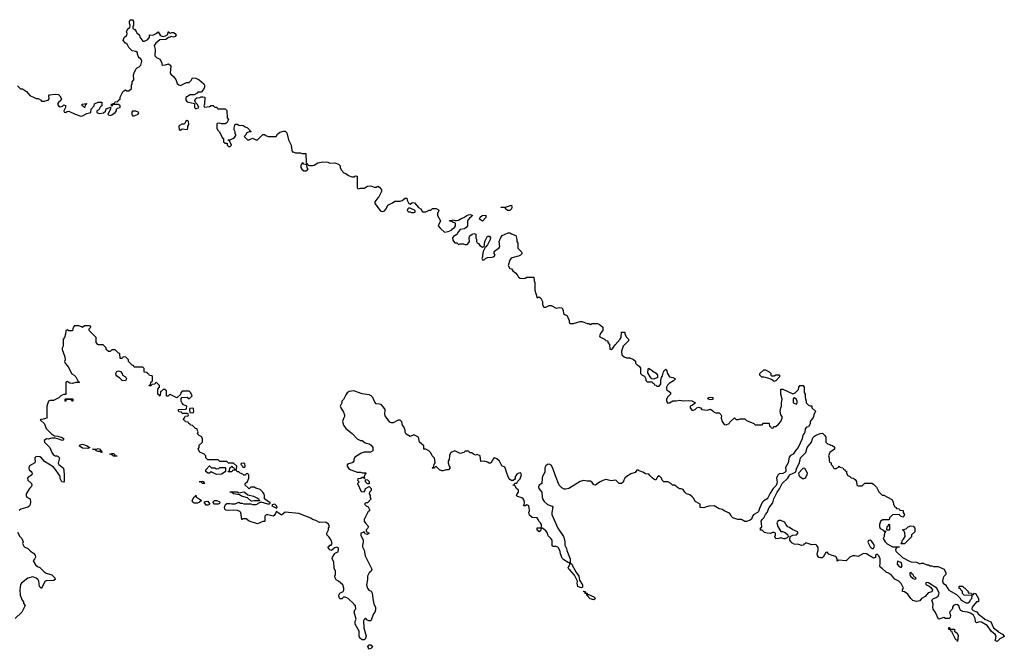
# Model space of a CAD drawing. Header units: inches. Extents: x 2473073 to 2657680, y 705365 to 849016.
# Tile 114 of 151: x 2610716 to 2622194, y 717978 to 725312. Entities that reach past the tile are written whole.
import ezdxf

# ---------------------------------------------------------------- set-up
doc = ezdxf.new("R2010")
doc.units = ezdxf.units.IN
doc.header["$MEASUREMENT"] = 0
for name, color, linetype in [('C6711', 7, 'Continuous'), ('C6712', 7, 'Continuous'), ('C6721', 7, 'Continuous'), ('C6722', 7, 'Continuous')]:
    doc.layers.add(name, color=color, linetype=linetype)

msp = doc.modelspace()

# ---------------------------------------------------------------- linework, layer by layer
at = {"layer": 'C6711', "color": 5, "elevation": 40}
for points in [[(2610844, 720000), (2610830, 719989), (2610816, 719984), (2610806, 719970), (2610811, 719950), (2610855, 719910), (2610859, 719890), (2610851, 719869), (2610831, 719850), (2610791, 719790), (2610791, 719770), (2610798, 719750), (2610838, 719730), (2610843, 719690), (2610837, 719663), (2610831, 719649), (2610810, 719635), (2610731, 719609), (2610710, 719595)], [(2611233, 720000), (2611234, 719930), (2611230, 719926), (2611206, 719930), (2611189, 719969), (2611188, 719990), (2611183, 720000)], [(2614736, 720000), (2614732, 719990), (2614734, 719966), (2614718, 719978), (2614710, 719978), (2614692, 719968), (2614658, 719962), (2614654, 719950), (2614672, 719930), (2614654, 719910), (2614698, 719818), (2614730, 719814), (2614738, 719822), (2614749, 719851), (2614790, 719874), (2614812, 719850), (2614812, 719828), (2614794, 719810), (2614792, 719790), (2614802, 719770), (2614802, 719750), (2614810, 719726), (2614770, 719686), (2614750, 719686), (2614734, 719670), (2614754, 719650), (2614777, 719637), (2614793, 719607), (2614794, 719590), (2614778, 719582), (2614732, 719490), (2614732, 719470), (2614746, 719446), (2614782, 719410), (2614770, 719386), (2614754, 719370), (2614754, 719350), (2614792, 719330), (2614770, 719315), (2614744, 719324), (2614730, 719346), (2614722, 719338), (2614694, 719330), (2614694, 719306), (2614719, 719250), (2614721, 719230), (2614712, 719190), (2614713, 719173), (2614732, 719132), (2614745, 719065), (2614822, 718910), (2614812, 718890), (2614791, 718869), (2614772, 718830), (2614772, 718792), (2614759, 718730), (2614771, 718690), (2614788, 718668), (2614815, 718655), (2614827, 718630), (2614831, 718571), (2614844, 718504), (2614863, 718470), (2614863, 718437), (2614855, 718410), (2614839, 718390), (2614811, 718310), (2614786, 718310), (2614763, 718323), (2614750, 718338), (2614742, 718338), (2614730, 718326), (2614725, 718310), (2614727, 718227), (2614756, 718130), (2614744, 718096), (2614731, 718089), (2614710, 718089), (2614690, 718102), (2614678, 718118), (2614674, 718130), (2614674, 718190), (2614626, 718270), (2614627, 718307), (2614638, 718330), (2614615, 718410), (2614624, 718436), (2614634, 718450), (2614630, 718486), (2614615, 718495), (2614610, 718506), (2614546, 718570), (2614530, 718578), (2614510, 718586), (2614490, 718586), (2614470, 718566), (2614450, 718566), (2614440, 718580), (2614438, 718610), (2614448, 718630), (2614488, 718652), (2614495, 718665), (2614495, 718690), (2614482, 718730), (2614433, 718773), (2614407, 718787), (2614395, 718810), (2614389, 718831), (2614398, 718850), (2614398, 718890), (2614383, 718923), (2614377, 718997), (2614358, 719030), (2614362, 719050), (2614390, 719094), (2614398, 719102), (2614430, 719114), (2614433, 719150), (2614430, 719158), (2614410, 719168), (2614384, 719156), (2614350, 719129), (2614330, 719138), (2614310, 719166), (2614309, 719169), (2614322, 719178), (2614330, 719191), (2614348, 719192), (2614358, 719210), (2614349, 719250), (2614325, 719285), (2614298, 719310), (2614298, 719330), (2614318, 719370), (2614318, 719390), (2614329, 719410), (2614317, 719437), (2614290, 719454), (2614277, 719457), (2614210, 719455), (2614170, 719478), (2614130, 719489), (2614110, 719504), (2613970, 719559), (2613810, 719574), (2613770, 719542), (2613726, 719570), (2613710, 719586), (2613700, 719560), (2613684, 719536), (2613672, 719528), (2613610, 719546), (2613590, 719546), (2613574, 719530), (2613574, 719470), (2613570, 719466), (2613550, 719466), (2613490, 719438), (2613390, 719469), (2613356, 719496), (2613322, 719498), (2613311, 719489), (2613306, 719490), (2613295, 719570), (2613283, 719583), (2613254, 719594), (2613210, 719599), (2613150, 719595), (2613118, 719598), (2613109, 719609), (2613105, 719635), (2613114, 719666), (2613130, 719676), (2613170, 719678), (2613190, 719672), (2613227, 719673), (2613270, 719692), (2613290, 719682), (2613310, 719682), (2613330, 719671), (2613410, 719672), (2613430, 719666), (2613470, 719666), (2613486, 719670), (2613498, 719682), (2613526, 719690), (2613526, 719694), (2613606, 719674), (2613630, 719674), (2613638, 719682), (2613638, 719690), (2613615, 719695), (2613569, 719729), (2613569, 719770), (2613565, 719785), (2613549, 719810), (2613518, 719838), (2613470, 719855), (2613450, 719868), (2613410, 719866), (2613390, 719846), (2613380, 719860), (2613346, 719890), (2613346, 719910), (2613370, 719934), (2613386, 719970), (2613386, 720000)], [(2616498, 720000), (2616491, 719990), (2616491, 719969), (2616484, 719956), (2616470, 719946), (2616450, 719946), (2616430, 719955), (2616419, 719970), (2616407, 720000)], [(2616816, 720000), (2616811, 719990), (2616806, 719970), (2616802, 719910), (2616770, 719888), (2616764, 719870), (2616768, 719850), (2616801, 719810), (2616805, 719750), (2616811, 719730), (2616830, 719698), (2616870, 719666), (2616925, 719645), (2616932, 719632), (2616919, 719570), (2616921, 719550), (2616988, 719388), (2617056, 719290), (2617065, 719270), (2617071, 719230), (2617071, 719190), (2617091, 719151), (2617095, 719130), (2617135, 719030), (2617132, 718992), (2617138, 718978), (2617150, 718974), (2617200, 718880), (2617235, 718830), (2617243, 718783), (2617276, 718730), (2617277, 718703), (2617265, 718695), (2617250, 718696), (2617224, 718710), (2617216, 718750), (2617219, 718770), (2617183, 718843), (2617130, 718902), (2617118, 718910), (2617108, 718928), (2617128, 718970), (2617126, 718986), (2617110, 718988), (2617060, 719020), (2617040, 719040), (2617019, 719090), (2617016, 719116), (2616999, 719159), (2616990, 719168), (2616970, 719175), (2616936, 719176), (2616924, 719184), (2616922, 719250), (2616909, 719270), (2616878, 719298), (2616869, 719330), (2616850, 719358), (2616810, 719388), (2616794, 719386), (2616792, 719368), (2616772, 719348), (2616750, 719366), (2616750, 719394), (2616787, 719393), (2616798, 719402), (2616798, 719430), (2616788, 719450), (2616769, 719469), (2616762, 719490), (2616750, 719508), (2616690, 719514), (2616659, 719539), (2616653, 719570), (2616658, 719590), (2616657, 719630), (2616650, 719648), (2616630, 719662), (2616610, 719648), (2616589, 719649), (2616598, 719662), (2616599, 719690), (2616597, 719710), (2616585, 719730), (2616570, 719741), (2616519, 719759), (2616509, 719769), (2616515, 719790), (2616529, 719810), (2616529, 719830), (2616509, 719850), (2616490, 719886), (2616470, 719888), (2616466, 719894), (2616482, 719898), (2616490, 719914), (2616510, 719914), (2616523, 719937), (2616550, 719965), (2616561, 720000)], [(2617804, 720000), (2617801, 719999), (2617771, 719970), (2617758, 719950), (2617750, 719926), (2617730, 719908), (2617706, 719910), (2617667, 719947), (2617610, 719942), (2617550, 719954), (2617514, 719946), (2617474, 719926), (2617430, 719889), (2617410, 719895), (2617390, 719921), (2617370, 719935), (2617330, 719935), (2617290, 719943), (2617249, 719931), (2617119, 719850), (2617082, 719842), (2617065, 719845), (2617037, 719857), (2617006, 719890), (2616964, 720000)], [(2619550, 720000), (2619537, 719970), (2619546, 719930), (2619544, 719910), (2619533, 719887), (2619500, 719850), (2619464, 719796), (2619438, 719742), (2619428, 719730), (2619392, 719708), (2619373, 719687), (2619340, 719620), (2619330, 719584), (2619316, 719570), (2619273, 719547), (2619259, 719530), (2619246, 719494), (2619230, 719482), (2619190, 719468), (2619170, 719468), (2619130, 719489), (2619089, 719489), (2619030, 719509), (2619010, 719528), (2619002, 719550), (2618990, 719562), (2618929, 719589), (2618910, 719608), (2618870, 719615), (2618810, 719648), (2618750, 719646), (2618710, 719635), (2618690, 719625), (2618650, 719629), (2618648, 719670), (2618590, 719698), (2618574, 719734), (2618555, 719755), (2618530, 719778), (2618489, 719789), (2618469, 719810), (2618450, 719838), (2618427, 719847), (2618408, 719848), (2618383, 719863), (2618370, 719878), (2618350, 719888), (2618328, 719888), (2618306, 719910), (2618270, 719928), (2618226, 719930), (2618206, 719950), (2618198, 719970), (2618170, 719998), (2618150, 719986), (2618130, 719949), (2618110, 719958), (2618090, 719975), (2618067, 720000)], [(2620000, 719195), (2619997, 719197), (2619950, 719195), (2619882, 719218), (2619870, 719206), (2619858, 719202), (2619854, 719190), (2619830, 719188), (2619800, 719200), (2619743, 719203), (2619717, 719217), (2619695, 719250), (2619698, 719290), (2619730, 719306), (2619770, 719312), (2619788, 719330), (2619787, 719347), (2619730, 719368), (2619690, 719398), (2619670, 719406), (2619650, 719426), (2619635, 719455), (2619623, 719463), (2619590, 719478), (2619570, 719478), (2619552, 719468), (2619542, 719450), (2619555, 719410), (2619590, 719352), (2619610, 719352), (2619640, 719340), (2619672, 719310), (2619673, 719287), (2619664, 719276), (2619637, 719263), (2619623, 719263), (2619590, 719278), (2619567, 719267), (2619530, 719266), (2619518, 719290), (2619526, 719310), (2619526, 719330), (2619510, 719338), (2619490, 719338), (2619470, 719326), (2619430, 719329), (2619398, 719338), (2619370, 719366), (2619350, 719366), (2619350, 719394), (2619362, 719398), (2619366, 719410), (2619359, 719470), (2619370, 719491), (2619389, 719511), (2619409, 719550), (2619429, 719570), (2619453, 719630), (2619496, 719684), (2619508, 719732), (2619545, 719810), (2619574, 719846), (2619606, 719910), (2619669, 719970), (2619684, 719990), (2619687, 720000)], [(2619804, 720000), (2619810, 719990), (2619850, 719962), (2619870, 719970), (2619879, 719981), (2619890, 720000)], [(2610690, 719342), (2610718, 719290), (2610742, 719270), (2610751, 719251), (2610756, 719230), (2610751, 719210), (2610770, 719172), (2610810, 719152), (2610842, 719122), (2610878, 719098), (2610895, 719075), (2610902, 719050), (2610890, 719026), (2610874, 719010), (2610900, 718960), (2610922, 718942), (2610950, 718931), (2611001, 718881), (2611025, 718865), (2611090, 718845), (2611125, 718810), (2611131, 718790), (2611110, 718779), (2611026, 718774), (2611011, 718769), (2610970, 718686), (2610949, 718709), (2610941, 718770), (2610930, 718789), (2610907, 718807), (2610870, 718823), (2610810, 718805), (2610736, 718750), (2610727, 718733), (2610719, 718670), (2610721, 718610), (2610745, 718550), (2610762, 718530), (2610762, 718510), (2610782, 718490), (2610742, 718410), (2610663, 718337)]]:
    msp.add_lwpolyline(points, dxfattribs=at)
for points in [[(2612870, 719909), (2612846, 719910), (2612828, 719928), (2612808, 719930), (2612850, 719936), (2612862, 719930), (2612862, 719922), (2612874, 719910)], [(2614770, 719906), (2614749, 719930), (2614746, 719954), (2614772, 719952), (2614790, 719934), (2614790, 719906)], [(2612750, 719682), (2612738, 719690), (2612728, 719708), (2612748, 719752), (2612762, 719758), (2612770, 719774), (2612774, 719750), (2612810, 719731), (2612834, 719710), (2612810, 719689), (2612790, 719682)], [(2613270, 719801), (2613331, 719811), (2613350, 719802), (2613377, 719777), (2613440, 719760), (2613490, 719738), (2613502, 719730), (2613502, 719722), (2613514, 719710), (2613510, 719706), (2613450, 719708), (2613423, 719703), (2613410, 719708), (2613370, 719742), (2613302, 719762), (2613277, 719777), (2613208, 719788), (2613190, 719806), (2613168, 719808), (2613166, 719814), (2613250, 719811)], [(2612890, 719658), (2612866, 719690), (2612880, 719700), (2612910, 719702), (2612934, 719670), (2612930, 719666), (2612910, 719658)], [(2613030, 719668), (2612989, 719669), (2612966, 719690), (2612986, 719710), (2613012, 719712), (2613040, 719700), (2613051, 719690), (2613044, 719676)], [(2613690, 719668), (2613658, 719662), (2613654, 719650), (2613710, 719622), (2613718, 719630), (2613708, 719650)], [(2617334, 718614), (2617350, 718616), (2617380, 718600), (2617410, 718590), (2617430, 718569), (2617410, 718556), (2617366, 718566), (2617329, 718610), (2617328, 718628), (2617310, 718629), (2617308, 718648), (2617292, 718648), (2617290, 718654), (2617310, 718651), (2617313, 718633), (2617330, 718631)], [(2614790, 717978), (2614782, 717990), (2614775, 718010), (2614789, 718031), (2614810, 718031), (2614831, 718010), (2614810, 717988)]]:
    msp.add_lwpolyline(points, close=True, dxfattribs=at)
at = {"layer": 'C6712', "color": 5, "elevation": 40}
for points in [[(2610690, 724542), (2610726, 724506), (2610750, 724505), (2610795, 724475), (2610834, 724430), (2610884, 724404), (2610910, 724394), (2610930, 724394), (2610957, 724377), (2610970, 724362), (2611010, 724362), (2611030, 724372), (2611050, 724374), (2611058, 724390), (2611056, 724424), (2611064, 724436), (2611130, 724445), (2611170, 724442), (2611185, 724425), (2611202, 724390), (2611194, 724370), (2611170, 724348), (2611158, 724330), (2611167, 724307), (2611190, 724298), (2611214, 724306), (2611230, 724322), (2611250, 724314), (2611252, 724290), (2611232, 724250), (2611234, 724234), (2611250, 724232), (2611270, 724242), (2611290, 724245), (2611362, 724210), (2611430, 724187), (2611450, 724191), (2611499, 724221), (2611546, 724230), (2611549, 724271), (2611586, 724310), (2611587, 724333), (2611633, 724353), (2611673, 724353), (2611674, 724330), (2611672, 724310), (2611660, 724300), (2611637, 724263), (2611614, 724250), (2611614, 724230), (2611630, 724225), (2611650, 724221), (2611693, 724227), (2611715, 724245), (2611725, 724275), (2611756, 724284), (2611774, 724294), (2611774, 724270), (2611742, 724210), (2611750, 724202), (2611770, 724198), (2611790, 724205), (2611828, 724230), (2611846, 724250), (2611846, 724270), (2611858, 724282), (2611886, 724290), (2611886, 724310), (2611870, 724326), (2611810, 724326), (2611798, 724322), (2611793, 724307), (2611786, 724306), (2611788, 724330), (2611822, 724338), (2611830, 724354), (2611862, 724358), (2611866, 724370), (2611886, 724390), (2611886, 724410), (2611918, 724470), (2611930, 724482), (2611950, 724494), (2611964, 724484), (2611990, 724482), (2612018, 724510), (2612018, 724550), (2612026, 724570), (2612026, 724590), (2612046, 724610), (2612042, 724670), (2612050, 724694), (2612070, 724734), (2612086, 724750), (2612110, 724762), (2612130, 724782), (2612142, 724830), (2612130, 724858), (2612110, 724868), (2612100, 724880), (2612089, 724909), (2612088, 724930), (2612070, 724942), (2612028, 724950), (2611989, 724989), (2611970, 725026), (2611950, 725038), (2611922, 725070), (2611936, 725104), (2611967, 725133), (2611968, 725150), (2611962, 725170), (2611968, 725192), (2611987, 725213), (2612002, 725218), (2612006, 725250), (2611998, 725270), (2611998, 725290), (2612006, 725310), (2612030, 725312), (2612042, 725290), (2612042, 725250), (2612034, 725230), (2612034, 725210), (2612057, 725197), (2612075, 725175), (2612081, 725161), (2612111, 725131), (2612118, 725110), (2612150, 725062), (2612170, 725062), (2612210, 725082), (2612228, 725110), (2612230, 725134), (2612270, 725132), (2612309, 725151), (2612330, 725171), (2612352, 725132), (2612364, 725124), (2612390, 725118), (2612416, 725124), (2612442, 725138), (2612448, 725172), (2612454, 725170), (2612458, 725158), (2612470, 725154), (2612490, 725162), (2612510, 725162), (2612530, 725152), (2612538, 725138), (2612541, 725130), (2612530, 725115), (2612509, 725109), (2612482, 725118), (2612470, 725108), (2612450, 725106), (2612420, 725080), (2612350, 725078), (2612302, 725038), (2612285, 725010), (2612295, 724965), (2612292, 724890), (2612310, 724872), (2612351, 724851), (2612374, 724810), (2612374, 724790), (2612384, 724784), (2612415, 724785), (2612450, 724798), (2612470, 724782), (2612478, 724770), (2612471, 724690), (2612478, 724678), (2612511, 724650), (2612535, 724615), (2612552, 724570), (2612570, 724552), (2612590, 724545), (2612660, 724580), (2612690, 724582), (2612715, 724605), (2612730, 724634), (2612770, 724632), (2612810, 724612), (2612864, 724564), (2612872, 724550), (2612872, 724528), (2612860, 724500), (2612830, 724466), (2612793, 724467), (2612784, 724456), (2612750, 724438), (2612705, 724435), (2612653, 724407), (2612653, 724373), (2612670, 724354), (2612754, 724334), (2612754, 724290), (2612770, 724274), (2612806, 724290), (2612790, 724326), (2612766, 724346), (2612758, 724370), (2612766, 724390), (2612780, 724400), (2612816, 724404), (2612830, 724414), (2612850, 724414), (2612874, 724410), (2612872, 724328), (2612862, 724310), (2612870, 724294), (2612930, 724302), (2612950, 724314), (2612970, 724314), (2612990, 724294), (2613013, 724293), (2613018, 724278), (2613030, 724274), (2613110, 724274), (2613130, 724254), (2613134, 724170), (2613152, 724150), (2613132, 724110), (2613110, 724098), (2613070, 724098), (2613050, 724106), (2613018, 724102), (2613014, 724090), (2613014, 724050), (2613022, 724030), (2613045, 724005), (2613078, 723938), (2613094, 723930), (2613094, 723890), (2613110, 723874), (2613133, 723873), (2613134, 723850), (2613150, 723834), (2613170, 723834), (2613186, 723850), (2613162, 723902), (2613147, 723907), (2613147, 723913), (2613170, 723914), (2613210, 723932), (2613220, 723940), (2613236, 723964), (2613236, 723976), (2613228, 723988), (2613227, 724007), (2613218, 724030), (2613218, 724050), (2613230, 724094), (2613250, 724094), (2613270, 724082), (2613320, 724080), (2613344, 724064), (2613370, 724054), (2613394, 724030), (2613398, 724018), (2613414, 724010), (2613410, 724006), (2613390, 724006), (2613365, 723995), (2613350, 723966), (2613334, 723950), (2613373, 723913), (2613390, 723912), (2613430, 723934), (2613444, 723924), (2613470, 723914), (2613490, 723914), (2613550, 723974), (2613570, 723974), (2613584, 723964), (2613613, 723953), (2613707, 723953), (2613723, 723977), (2613750, 724002), (2613790, 724012), (2613812, 724012), (2613830, 723994), (2613850, 723914), (2613882, 723850), (2613884, 723816), (2613894, 723774), (2613906, 723774), (2613930, 723762), (2613990, 723762), (2614010, 723754), (2614053, 723753), (2614054, 723650), (2614058, 723638), (2614070, 723634), (2614078, 723618), (2614093, 723613), (2614130, 723612), (2614150, 723618), (2614190, 723646), (2614250, 723658), (2614310, 723652), (2614330, 723642), (2614390, 723645), (2614431, 723631), (2614451, 723611), (2614452, 723590), (2614464, 723564), (2614494, 723530), (2614520, 723520), (2614550, 723498), (2614590, 723482), (2614610, 723482), (2614630, 723492), (2614652, 723490), (2614652, 723352), (2614662, 723342), (2614689, 723351), (2614730, 723351), (2614770, 723371), (2614810, 723378), (2614850, 723362), (2614870, 723362), (2614890, 723371), (2614910, 723362), (2614934, 723330), (2614932, 723310), (2614898, 723242), (2614890, 723238), (2614858, 723190), (2614858, 723170), (2614919, 723090), (2614930, 723082), (2614950, 723076), (2614970, 723084), (2614989, 723110), (2615008, 723150), (2615063, 723177), (2615090, 723198), (2615150, 723198), (2615174, 723206), (2615210, 723232), (2615230, 723234), (2615232, 723210), (2615254, 723170), (2615270, 723162), (2615290, 723182), (2615318, 723178), (2615365, 723125), (2615392, 723110), (2615413, 723073), (2615450, 723072), (2615490, 723094), (2615510, 723094), (2615530, 723112), (2615571, 723111), (2615597, 723097), (2615602, 723090), (2615585, 723055), (2615586, 723030), (2615622, 722970), (2615594, 722910), (2615620, 722880), (2615670, 722838), (2615710, 722845), (2615750, 722862), (2615763, 722877), (2615786, 722890), (2615798, 722910), (2615798, 722938), (2615790, 722946), (2615770, 722948), (2615750, 722966), (2615730, 722966), (2615727, 722973), (2615750, 722972), (2615770, 722982), (2615793, 722973), (2615810, 722972), (2615830, 722978), (2615863, 722997), (2615893, 723007), (2615930, 723031), (2615950, 723038), (2615970, 723042), (2615993, 723033), (2615974, 723010), (2615958, 723002), (2615942, 722978), (2615938, 722970), (2615935, 722910), (2615921, 722890), (2615903, 722877), (2615852, 722868), (2615830, 722846), (2615811, 722809), (2615772, 722788), (2615762, 722770), (2615765, 722745), (2615772, 722732), (2615790, 722714), (2615811, 722711), (2615830, 722694), (2615850, 722702), (2615890, 722702), (2615910, 722692), (2615930, 722692), (2615940, 722700), (2615958, 722730), (2615955, 722770), (2615965, 722795), (2615990, 722814), (2616010, 722822), (2616032, 722812), (2616032, 722772), (2616042, 722750), (2616042, 722730), (2616050, 722714), (2616064, 722704), (2616080, 722680), (2616110, 722662), (2616126, 722670), (2616136, 722684), (2616135, 722710), (2616143, 722737), (2616168, 722790), (2616191, 722791), (2616205, 722770), (2616201, 722750), (2616170, 722689), (2616150, 722668), (2616138, 722662), (2616138, 722650), (2616121, 722610), (2616111, 722570), (2616112, 722548), (2616102, 722530), (2616110, 722514), (2616130, 722514), (2616146, 722530), (2616170, 722542), (2616224, 722544), (2616248, 722552), (2616258, 722570), (2616249, 722589), (2616249, 722610), (2616269, 722630), (2616302, 722650), (2616310, 722662), (2616313, 722670), (2616307, 722730), (2616324, 722776), (2616342, 722798), (2616410, 722831), (2616431, 722831), (2616450, 722818), (2616498, 722798), (2616511, 722751), (2616512, 722730), (2616522, 722710), (2616522, 722650), (2616562, 722610), (2616572, 722590), (2616554, 722570), (2616530, 722558), (2616510, 722555), (2616447, 722533), (2616431, 722510), (2616412, 722450), (2616430, 722414), (2616451, 722411), (2616465, 722385), (2616498, 722358), (2616522, 722330), (2616532, 722312), (2616550, 722302), (2616590, 722298), (2616610, 722302), (2616630, 722314), (2616710, 722314), (2616712, 722270), (2616722, 722250), (2616722, 722162), (2616744, 722084), (2616750, 722074), (2616770, 722082), (2616792, 722070), (2616811, 722031), (2616812, 721992), (2616825, 721965), (2616850, 721962), (2616890, 721982), (2616910, 721982), (2616970, 721952), (2617010, 721958), (2617035, 721955), (2617052, 721930), (2617054, 721890), (2617073, 721873), (2617094, 721870), (2617122, 721810), (2617122, 721790), (2617130, 721774), (2617172, 721772), (2617250, 721795), (2617270, 721796), (2617294, 721790), (2617330, 721772), (2617352, 721772), (2617370, 721762), (2617388, 721772), (2617450, 721772), (2617470, 721765), (2617514, 721730), (2617514, 721690), (2617490, 721666), (2617474, 721630), (2617478, 721618), (2617532, 721592), (2617550, 721574), (2617573, 721573), (2617574, 721550), (2617592, 721530), (2617594, 721474), (2617610, 721472), (2617630, 721485), (2617656, 721524), (2617715, 721590), (2617728, 721610), (2617730, 721674), (2617771, 721671), (2617772, 721650), (2617790, 721614), (2617814, 721590), (2617813, 721573), (2617751, 721510), (2617732, 721450), (2617734, 721410), (2617764, 721384), (2617790, 721374), (2617830, 721374), (2617870, 721354), (2617893, 721333), (2617894, 721310), (2617914, 721290), (2617937, 721277), (2617952, 721252), (2617954, 721190), (2617974, 721170), (2617998, 721158), (2618014, 721130), (2618014, 721110), (2618030, 721094), (2618090, 721094), (2618098, 721078), (2618110, 721074), (2618118, 721058), (2618130, 721054), (2618142, 721042), (2618170, 721045), (2618189, 721070), (2618189, 721111), (2618197, 721143), (2618210, 721162), (2618223, 721210), (2618230, 721225), (2618250, 721242), (2618255, 721235), (2618267, 721190), (2618290, 721151), (2618330, 721143), (2618362, 721130), (2618336, 721104), (2618286, 721074), (2618267, 721053), (2618257, 721030), (2618256, 721010), (2618261, 721001), (2618302, 720970), (2618302, 720950), (2618270, 720918), (2618258, 720890), (2618256, 720870), (2618270, 720847), (2618292, 720848), (2618330, 720871), (2618370, 720871), (2618410, 720881), (2618451, 720871), (2618510, 720877), (2618550, 720874), (2618594, 720850), (2618559, 720821), (2618532, 720810), (2618532, 720790), (2618550, 720762), (2618570, 720762), (2618590, 720772), (2618610, 720792), (2618630, 720798), (2618651, 720791), (2618670, 720772), (2618730, 720765), (2618770, 720774), (2618797, 720757), (2618810, 720742), (2618830, 720732), (2618872, 720732), (2618890, 720714), (2618897, 720697), (2618892, 720670), (2618905, 720630), (2618930, 720598), (2618950, 720591), (2618988, 720610), (2618996, 720624), (2619050, 720674), (2619070, 720654), (2619090, 720654), (2619116, 720664), (2619170, 720662), (2619190, 720645), (2619274, 720610), (2619290, 720594), (2619370, 720594), (2619388, 720612), (2619450, 720614), (2619454, 720610), (2619458, 720578), (2619470, 720574), (2619478, 720558), (2619490, 720554), (2619502, 720558), (2619508, 720572), (2619530, 720574), (2619560, 720600), (2619588, 720630), (2619606, 720670), (2619606, 720690), (2619588, 720710), (2619582, 720750), (2619588, 720792), (2619598, 720810), (2619595, 720850), (2619604, 720890), (2619589, 720950), (2619588, 721010), (2619614, 721010), (2619730, 720954), (2619755, 720965), (2619795, 721005), (2619798, 721030), (2619810, 721052), (2619850, 721052), (2619862, 721030), (2619862, 720970), (2619872, 720950), (2619872, 720910), (2619885, 720870), (2619885, 720850), (2619910, 720822), (2619930, 720814), (2619950, 720814), (2619952, 720792), (2619992, 720750), (2619972, 720710), (2619971, 720690), (2619962, 720670), (2619937, 720643), (2619931, 720630), (2619930, 720606), (2619912, 720570), (2619890, 720566), (2619873, 720547), (2619870, 720506), (2619862, 720490), (2619846, 720474), (2619836, 720430), (2619790, 720330), (2619762, 720298), (2619731, 720250), (2619703, 720237), (2619685, 720215), (2619676, 720150), (2619643, 720097), (2619648, 720070), (2619646, 720050), (2619640, 720040), (2619614, 720026), (2619570, 720020), (2619553, 720007), (2619550, 720000)], [(2613386, 720000), (2613386, 720010), (2613370, 720026), (2613358, 720022), (2613350, 720006), (2613330, 720006), (2613318, 720018), (2613286, 720030), (2613270, 720046), (2613250, 720046), (2613242, 720062), (2613230, 720066), (2613198, 720062), (2613190, 720046), (2613150, 720046), (2613146, 720050), (2613162, 720058), (2613166, 720090), (2613182, 720098), (2613190, 720114), (2613198, 720098), (2613213, 720093), (2613218, 720078), (2613230, 720074), (2613242, 720078), (2613246, 720110), (2613210, 720146), (2613150, 720148), (2613130, 720166), (2613050, 720166), (2613030, 720186), (2612910, 720186), (2612886, 720210), (2612886, 720230), (2612866, 720250), (2612816, 720276), (2612798, 720310), (2612808, 720330), (2612810, 720354), (2612848, 720390), (2612848, 720430), (2612838, 720450), (2612830, 720458), (2612807, 720467), (2612788, 720488), (2612798, 720510), (2612786, 720534), (2612786, 720546), (2612766, 720550), (2612730, 720586), (2612707, 720587), (2612702, 720602), (2612687, 720607), (2612682, 720622), (2612649, 720629), (2612642, 720642), (2612626, 720650), (2612628, 720672), (2612642, 720678), (2612647, 720693), (2612682, 720698), (2612686, 720710), (2612682, 720722), (2612670, 720726), (2612610, 720726), (2612602, 720742), (2612570, 720746), (2612566, 720750), (2612566, 720770), (2612570, 720772), (2612650, 720774), (2612662, 720778), (2612666, 720810), (2612627, 720827), (2612610, 720846), (2612598, 720870), (2612600, 720900), (2612608, 720912), (2612670, 720914), (2612690, 720894), (2612726, 720930), (2612710, 720966), (2612690, 720986), (2612610, 720986), (2612593, 720967), (2612590, 720946), (2612550, 720908), (2612470, 720946), (2612458, 720942), (2612452, 720928), (2612430, 720926), (2612426, 720930), (2612426, 720990), (2612410, 721006), (2612390, 721006), (2612370, 720986), (2612358, 720982), (2612353, 720933), (2612348, 720928), (2612342, 720942), (2612326, 720950), (2612326, 721010), (2612346, 721030), (2612346, 721050), (2612310, 721086), (2612298, 721082), (2612290, 721066), (2612258, 721062), (2612250, 721046), (2612227, 721047), (2612227, 721053), (2612242, 721058), (2612246, 721090), (2612262, 721098), (2612266, 721110), (2612266, 721150), (2612262, 721162), (2612230, 721166), (2612222, 721182), (2612206, 721190), (2612202, 721202), (2612167, 721207), (2612166, 721250), (2612150, 721266), (2612050, 721266), (2612042, 721282), (2612027, 721287), (2611986, 721330), (2611986, 721350), (2611950, 721386), (2611918, 721382), (2611910, 721366), (2611887, 721367), (2611882, 721422), (2611867, 721427), (2611830, 721466), (2611790, 721466), (2611770, 721446), (2611750, 721446), (2611726, 721470), (2611726, 721490), (2611690, 721526), (2611630, 721526), (2611606, 721550), (2611606, 721610), (2611526, 721690), (2611526, 721710), (2611546, 721730), (2611542, 721742), (2611530, 721746), (2611470, 721746), (2611450, 721726), (2611436, 721736), (2611407, 721747), (2611353, 721747), (2611334, 721710), (2611332, 721688), (2611290, 721686), (2611270, 721698), (2611254, 721690), (2611252, 721650), (2611238, 721610), (2611225, 721590), (2611222, 721510), (2611213, 721487), (2611212, 721470), (2611244, 721384), (2611245, 721350), (2611238, 721330), (2611246, 721310), (2611281, 721270), (2611325, 721185), (2611350, 721172), (2611371, 721151), (2611398, 721098), (2611414, 721090), (2611410, 721086), (2611370, 721086), (2611330, 721075), (2611300, 721080), (2611270, 721098), (2611254, 721090), (2611253, 720947), (2611230, 720946), (2611210, 720938), (2611194, 720930), (2611172, 720908), (2611110, 720878), (2611070, 720878), (2611054, 720870), (2611034, 720810), (2611032, 720670), (2610990, 720658), (2610964, 720656), (2610954, 720650), (2611006, 720606), (2611026, 720550), (2611088, 720488), (2611124, 720464), (2611161, 720461), (2611210, 720445), (2611232, 720430), (2611224, 720416), (2611211, 720409), (2611183, 720423), (2611130, 720437), (2611090, 720436), (2611050, 720425), (2611030, 720429), (2611002, 720410), (2611005, 720390), (2611066, 720330), (2611090, 720272), (2611108, 720248), (2611130, 720232), (2611150, 720232), (2611165, 720225), (2611182, 720210), (2611166, 720146), (2611172, 720130), (2611225, 720090), (2611232, 720070), (2611233, 720000)], [(2616407, 720000), (2616394, 720030), (2616380, 720080), (2616370, 720098), (2616336, 720116), (2616308, 720170), (2616278, 720198), (2616250, 720208), (2616240, 720200), (2616210, 720148), (2616190, 720148), (2616170, 720158), (2616130, 720168), (2616090, 720166), (2616086, 720230), (2616050, 720248), (2616030, 720238), (2616006, 720250), (2615987, 720267), (2615968, 720268), (2615950, 720286), (2615910, 720286), (2615894, 720270), (2615850, 720258), (2615790, 720288), (2615742, 720270), (2615725, 720235), (2615722, 720190), (2615712, 720168), (2615711, 720150), (2615722, 720110), (2615734, 720090), (2615714, 720070), (2615690, 720069), (2615650, 720055), (2615636, 720056), (2615609, 720069), (2615570, 720106), (2615558, 720102), (2615550, 720086), (2615530, 720086), (2615526, 720090), (2615530, 720094), (2615542, 720098), (2615546, 720130), (2615558, 720150), (2615556, 720184), (2615550, 720206), (2615526, 720230), (2615510, 720266), (2615486, 720290), (2615450, 720308), (2615426, 720310), (2615426, 720350), (2615378, 720390), (2615366, 720450), (2615310, 720475), (2615270, 720458), (2615223, 720483), (2615209, 720509), (2615209, 720530), (2615195, 720570), (2615178, 720590), (2615170, 720626), (2615150, 720646), (2615130, 720646), (2615070, 720615), (2615050, 720615), (2615030, 720622), (2614978, 720698), (2614974, 720710), (2614975, 720770), (2614958, 720798), (2614930, 720829), (2614910, 720835), (2614870, 720838), (2614855, 720855), (2614834, 720910), (2614812, 720932), (2614790, 720941), (2614710, 720953), (2614610, 720989), (2614558, 720982), (2614533, 720967), (2614517, 720943), (2614490, 720886), (2614473, 720867), (2614472, 720850), (2614452, 720810), (2614458, 720790), (2614490, 720742), (2614501, 720710), (2614502, 720690), (2614490, 720666), (2614481, 720630), (2614491, 720590), (2614518, 720550), (2614591, 720490), (2614651, 720431), (2614690, 720412), (2614710, 720411), (2614742, 720382), (2614791, 720371), (2614814, 720354), (2614831, 720330), (2614834, 720290), (2614804, 720276), (2614730, 720275), (2614696, 720264), (2614682, 720250), (2614625, 720215), (2614611, 720190), (2614611, 720169), (2614604, 720156), (2614591, 720149), (2614550, 720138), (2614533, 720127), (2614532, 720110), (2614557, 720077), (2614650, 720042), (2614690, 720042), (2614710, 720032), (2614750, 720034), (2614752, 720030), (2614742, 720018), (2614736, 720000)], [(2619687, 720000), (2619690, 720010), (2619758, 720042), (2619764, 720050), (2619774, 720090), (2619805, 720150), (2619820, 720210), (2619879, 720270), (2619896, 720330), (2619946, 720390), (2619958, 720430), (2619970, 720451), (2619995, 720470), (2620000, 720472)], [(2611183, 720000), (2611178, 720010), (2611134, 720074), (2611105, 720105), (2611007, 720167), (2610969, 720210), (2610950, 720221), (2610910, 720222), (2610892, 720210), (2610891, 720190), (2610898, 720170), (2610891, 720150), (2610830, 720114), (2610821, 720090), (2610828, 720068), (2610851, 720050), (2610858, 720038), (2610861, 720030), (2610856, 720010), (2610844, 720000)], [(2616964, 720000), (2616930, 720089), (2616910, 720122), (2616890, 720134), (2616870, 720129), (2616850, 720114), (2616839, 720090), (2616837, 720043), (2616816, 720000)], [(2616561, 720000), (2616564, 720010), (2616558, 720030), (2616550, 720033), (2616534, 720030), (2616510, 720019), (2616498, 720000)], [(2618067, 720000), (2618050, 720019), (2618010, 720022), (2617981, 720041), (2617938, 720058), (2617930, 720066), (2617910, 720066), (2617890, 720038), (2617840, 720020), (2617804, 720000)], [(2619890, 720000), (2619896, 720010), (2619901, 720030), (2619870, 720085), (2619850, 720089), (2619795, 720030), (2619797, 720010), (2619804, 720000)]]:
    msp.add_lwpolyline(points, dxfattribs=at)
for points in [[(2611470, 724288), (2611462, 724302), (2611446, 724310), (2611446, 724330), (2611494, 724334), (2611490, 724326), (2611478, 724322), (2611474, 724290)], [(2612070, 724248), (2612033, 724247), (2612024, 724236), (2612022, 724210), (2612033, 724193), (2612050, 724192), (2612090, 724206), (2612098, 724210), (2612106, 724230), (2612096, 724236)], [(2612670, 724138), (2612650, 724126), (2612645, 724110), (2612630, 724095), (2612605, 724095), (2612580, 724080), (2612572, 724070), (2612574, 724030), (2612590, 724025), (2612610, 724042), (2612670, 724034), (2612678, 724050), (2612678, 724070), (2612688, 724090), (2612686, 724130)], [(2614010, 723646), (2613992, 723610), (2613992, 723590), (2614005, 723570), (2614030, 723552), (2614050, 723552), (2614070, 723562), (2614078, 723570), (2614068, 723588), (2614062, 723622), (2614028, 723628), (2614022, 723642)], [(2615270, 723118), (2615250, 723118), (2615242, 723110), (2615234, 723090), (2615250, 723074), (2615270, 723074), (2615285, 723065), (2615310, 723065), (2615326, 723070), (2615326, 723090)], [(2616430, 723090), (2616402, 723090), (2616378, 723110), (2616378, 723118), (2616370, 723126), (2616330, 723126), (2616326, 723130), (2616392, 723132), (2616451, 723151), (2616455, 723130), (2616450, 723110)], [(2616110, 722966), (2616078, 722990), (2616086, 723010), (2616106, 723030), (2616150, 723034), (2616150, 723006)], [(2611950, 721106), (2611910, 721108), (2611880, 721140), (2611850, 721158), (2611842, 721170), (2611838, 721190), (2611850, 721214), (2611870, 721222), (2611893, 721213), (2611912, 721192), (2611914, 721170), (2611951, 721151), (2611962, 721130)], [(2618062, 721242), (2618070, 721242), (2618096, 721216), (2618135, 721195), (2618152, 721170), (2618150, 721146), (2618110, 721126), (2618087, 721127), (2618066, 721150), (2618040, 721200), (2618038, 721210), (2618048, 721252)], [(2619510, 721162), (2619530, 721174), (2619570, 721174), (2619574, 721170), (2619572, 721150), (2619530, 721106), (2619510, 721098), (2619479, 721119), (2619437, 721137), (2619392, 721148), (2619368, 721148), (2619346, 721170), (2619346, 721190), (2619390, 721232), (2619410, 721234), (2619452, 721210), (2619472, 721190), (2619473, 721173), (2619484, 721164)], [(2618770, 720885), (2618738, 720890), (2618749, 720910), (2618770, 720916), (2618798, 720910), (2618798, 720890), (2618790, 720887)], [(2611330, 720868), (2611322, 720882), (2611310, 720886), (2611270, 720886), (2611258, 720882), (2611250, 720866), (2611246, 720870), (2611246, 720890), (2611250, 720894), (2611330, 720894), (2611334, 720890), (2611334, 720870)], [(2619750, 720906), (2619738, 720902), (2619734, 720890), (2619734, 720850), (2619770, 720834), (2619778, 720850), (2619778, 720870), (2619770, 720886)], [(2612730, 720786), (2612698, 720782), (2612694, 720770), (2612698, 720738), (2612730, 720734), (2612742, 720738), (2612746, 720750), (2612742, 720782)], [(2611510, 720318), (2611450, 720321), (2611408, 720350), (2611420, 720360), (2611450, 720367), (2611502, 720350), (2611517, 720337), (2611534, 720330), (2611530, 720326)], [(2611670, 720269), (2611662, 720282), (2611630, 720281), (2611606, 720290), (2611602, 720302), (2611566, 720310), (2611610, 720311), (2611630, 720318), (2611650, 720311), (2611658, 720298), (2611671, 720290), (2611674, 720270)], [(2611850, 720229), (2611810, 720229), (2611800, 720240), (2611766, 720250), (2611790, 720258), (2611810, 720258), (2611822, 720250), (2611822, 720242), (2611830, 720234), (2611854, 720230)], [(2613010, 720082), (2613036, 720084), (2613050, 720094), (2613110, 720094), (2613114, 720090), (2613114, 720050), (2613090, 720028), (2613070, 720018), (2613010, 720015), (2612950, 720046), (2612930, 720028), (2612910, 720028), (2612888, 720048), (2612888, 720070), (2612930, 720114), (2612953, 720093), (2612990, 720092)], [(2613330, 720146), (2613298, 720142), (2613294, 720130), (2613313, 720113), (2613318, 720098), (2613330, 720094), (2613342, 720098), (2613346, 720110), (2613342, 720142)]]:
    msp.add_lwpolyline(points, close=True, dxfattribs=at)
at = {"layer": 'C6721', "color": 5, "elevation": 40}
msp.add_lwpolyline([(2620375, 720000), (2620390, 719994), (2620410, 719974), (2620432, 719972), (2620457, 719957), (2620472, 719932), (2620474, 719890), (2620490, 719882), (2620536, 719884), (2620570, 719914), (2620650, 719914), (2620670, 719902), (2620705, 719865), (2620730, 719814), (2620770, 719774), (2620790, 719772), (2620884, 719724), (2620897, 719697), (2620904, 719664), (2620918, 719638), (2620934, 719630), (2620938, 719618), (2620970, 719614), (2620978, 719598), (2621010, 719594), (2621014, 719590), (2621014, 719570), (2621031, 719550), (2621018, 719522), (2621010, 719518), (2620990, 719526), (2620967, 719547), (2620890, 719546), (2620854, 719510), (2620853, 719487), (2620773, 719487), (2620750, 719466), (2620738, 719430), (2620738, 719410), (2620746, 719386), (2620784, 719364), (2620790, 719354), (2620814, 719354), (2620802, 719338), (2620792, 719310), (2620792, 719290), (2620782, 719270), (2620805, 719230), (2620830, 719206), (2620890, 719172), (2620973, 719173), (2620970, 719166), (2620938, 719162), (2620924, 719136), (2620930, 719122), (2621008, 719048), (2621090, 719006), (2621110, 718998), (2621172, 718992), (2621210, 718974), (2621230, 718982), (2621250, 718982), (2621290, 718962), (2621310, 718962), (2621330, 718952), (2621350, 718952), (2621370, 718942), (2621424, 718944), (2621491, 718911), (2621514, 718870), (2621514, 718850), (2621490, 718826), (2621482, 718810), (2621472, 718770), (2621482, 718750), (2621508, 718728), (2621546, 718666), (2621637, 718617), (2621677, 718577), (2621692, 718550), (2621750, 718521), (2621770, 718518), (2621790, 718532), (2621803, 718557), (2621815, 718570), (2621818, 718598), (2621810, 718606), (2621726, 718610), (2621707, 718627), (2621706, 718650), (2621686, 718670), (2621682, 718682), (2621667, 718687), (2621666, 718710), (2621670, 718714), (2621710, 718714), (2621718, 718698), (2621730, 718694), (2621771, 718651), (2621774, 718634), (2621812, 718632), (2621818, 718618), (2621830, 718614), (2621848, 718632), (2621864, 718624), (2621892, 718568), (2621894, 718530), (2621870, 718529), (2621835, 718490), (2621821, 718470), (2621817, 718450), (2621821, 718441), (2621831, 718431), (2621875, 718415), (2621891, 718390), (2621911, 718370), (2621936, 718356), (2621968, 718328), (2622037, 718297), (2622068, 718228), (2622114, 718194), (2622122, 718182), (2622173, 718153), (2622192, 718130), (2622194, 718126), (2622182, 718118), (2622140, 718100), (2622110, 718069), (2622096, 718076), (2622086, 718090), (2622095, 718105), (2622099, 718130), (2622089, 718150), (2622046, 718186), (2621994, 718254), (2621930, 718293), (2621904, 718296), (2621868, 718288), (2621858, 718298), (2621855, 718335), (2621834, 718374), (2621799, 718399), (2621766, 718410), (2621710, 718419), (2621689, 718429), (2621678, 718438), (2621663, 718483), (2621650, 718495), (2621630, 718499), (2621602, 718490), (2621592, 718470), (2621592, 718448), (2621554, 718410), (2621565, 718370), (2621562, 718350), (2621550, 718338), (2621510, 718338), (2621490, 718348), (2621430, 718328), (2621426, 718330), (2621390, 718408), (2621366, 718446), (2621361, 718470), (2621364, 718504), (2621350, 718550), (2621370, 718571), (2621398, 718582), (2621422, 718598), (2621435, 718630), (2621408, 718690), (2621310, 718753), (2621290, 718755), (2621274, 718750), (2621282, 718730), (2621316, 718716), (2621339, 718699), (2621358, 718670), (2621351, 718649), (2621306, 718634), (2621270, 718594), (2621230, 718570), (2621210, 718544), (2621170, 718534), (2621127, 718547), (2621104, 718570), (2621070, 718622), (2621030, 718648), (2621008, 718650), (2621008, 718670), (2621018, 718690), (2620990, 718746), (2620966, 718770), (2620916, 718796), (2620880, 718840), (2620843, 718863), (2620815, 718875), (2620770, 718918), (2620749, 718929), (2620742, 718950), (2620748, 718972), (2620748, 719030), (2620730, 719066), (2620710, 719086), (2620694, 719070), (2620691, 719049), (2620670, 719038), (2620589, 719089), (2620554, 719094), (2620490, 719058), (2620450, 719068), (2620430, 719068), (2620394, 719050), (2620352, 719008), (2620262, 719018), (2620246, 719006), (2620246, 719030), (2620230, 719058), (2620189, 719069), (2620150, 719088), (2620130, 719108), (2620113, 719107), (2620082, 719050), (2620070, 719044), (2620050, 719044), (2620030, 719049), (2620017, 719070), (2620014, 719090), (2620024, 719130), (2620023, 719163), (2620010, 719188), (2620000, 719195)], dxfattribs=at)
for points in [[(2620826, 719366), (2620828, 719410), (2620842, 719418), (2620850, 719434), (2620854, 719430), (2620854, 719370), (2620850, 719366)], [(2620990, 719206), (2620986, 719210), (2620998, 719222), (2621008, 719250), (2621020, 719260), (2621038, 719290), (2621036, 719336), (2621022, 719362), (2621006, 719370), (2621050, 719382), (2621075, 719405), (2621103, 719417), (2621130, 719411), (2621152, 719390), (2621152, 719348), (2621114, 719310), (2621113, 719287), (2621030, 719208)], [(2620630, 719248), (2620610, 719246), (2620605, 719225), (2620632, 719170), (2620650, 719152), (2620670, 719154), (2620679, 719181), (2620670, 719208), (2620650, 719235)], [(2620950, 719006), (2620945, 718970), (2620970, 718942), (2620990, 718932), (2621002, 718950), (2620997, 718977), (2620990, 718989)], [(2621110, 718874), (2621094, 718870), (2621094, 718850), (2621102, 718830), (2621130, 718802), (2621150, 718794), (2621162, 718798), (2621166, 718810), (2621142, 718822), (2621130, 718846), (2621116, 718856)], [(2621570, 718214), (2621614, 718214), (2621614, 718190), (2621644, 718164), (2621657, 718137), (2621650, 718068), (2621646, 718086), (2621629, 718090), (2621586, 718174), (2621586, 718186), (2621570, 718188), (2621566, 718206), (2621549, 718210), (2621547, 718233), (2621554, 718230), (2621558, 718218)]]:
    msp.add_lwpolyline(points, close=True, dxfattribs=at)
at = {"layer": 'C6722', "color": 5, "elevation": 40}
msp.add_lwpolyline([(2620000, 720472), (2620047, 720493), (2620075, 720495), (2620102, 720470), (2620112, 720450), (2620112, 720390), (2620134, 720370), (2620162, 720362), (2620170, 720354), (2620193, 720353), (2620213, 720333), (2620214, 720310), (2620162, 720270), (2620145, 720230), (2620152, 720210), (2620153, 720173), (2620158, 720158), (2620174, 720150), (2620174, 720130), (2620194, 720110), (2620202, 720090), (2620210, 720085), (2620235, 720085), (2620262, 720098), (2620270, 720114), (2620278, 720098), (2620313, 720093), (2620318, 720078), (2620334, 720070), (2620338, 720058), (2620353, 720053), (2620354, 720030), (2620370, 720002), (2620375, 720000)], dxfattribs=at)

doc.saveas('drawing.dxf')
